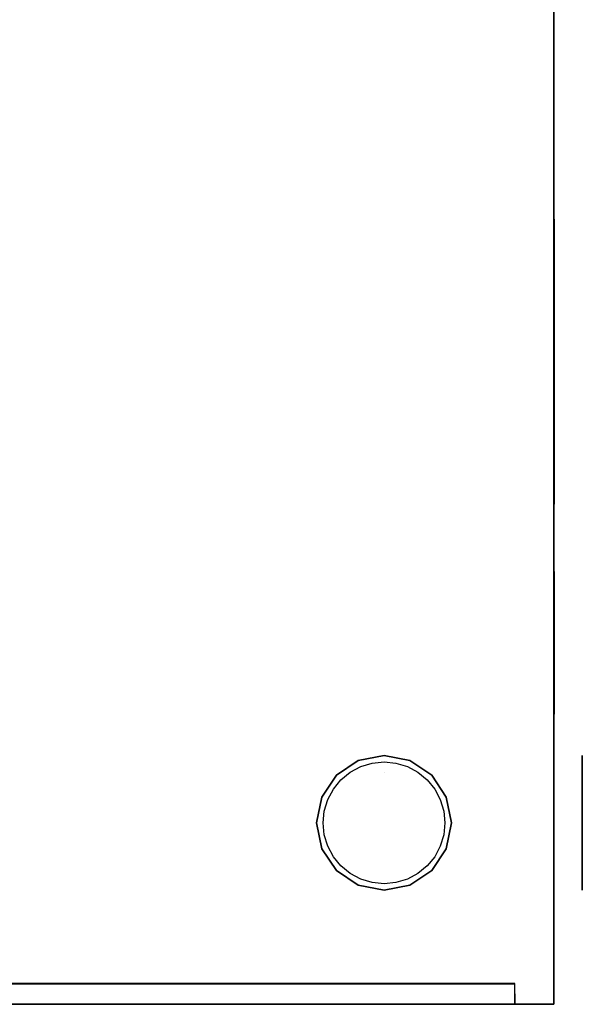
# Model space of a CAD drawing. Header units: millimetres. Extents: x -263 to 278, y -265 to 375.
# Tile 2 of 3: x 61 to 278, y -265 to 115. Entities that reach past the tile are written whole.
import ezdxf

# ---------------------------------------------------------------- set-up
doc = ezdxf.new("R2010")
doc.units = ezdxf.units.MM
doc.layers.add('KF_NOMOS_LS_II_SPEAKDETAIL', color=250, linetype='Continuous')
doc.layers.add('KF_NOMOS_LS_II_SPEAKER', color=253, linetype='Continuous')

# ---------------------------------------------------------------- blocks, each defined once
blk = doc.blocks.new('KF_NOMOS_XLS_3D')
at = {"layer": 'Defpoints'}
for p in [(0, 0), (0, 0, 464.1)]:
    blk.add_point(p, dxfattribs=at)
at = {"layer": 'Defpoints', "extrusion": (1, 0, -2.22045e-16)}
blk.add_point((76.5, 0, 405.5), dxfattribs=at)
at = {"layer": 'KF_NOMOS_LS_II_SPEAKDETAIL'}
for points, invisible_edges in [([(65.6, 139.22, 233.68), (65.6, 229.72, 226.56), (65.6, 233, 241.1), (65.6, 139.22, 241.1)], 13), ([(65.6, 139.22, 241.1), (65.6, 233, 241.1), (65.6, 229.72, 255.64), (65.6, 139.22, 248.52)], 13), ([(65.6, 139.22, 226.26), (65.6, 221.31, 214.18), (65.6, 229.72, 226.56), (65.6, 139.22, 233.68)], 13), ([(65.6, 139.22, 248.52), (65.6, 229.72, 255.64), (65.6, 221.31, 268.02), (65.6, 139.22, 255.94)], 13), ([(65.6, 139.22, 218.85), (65.6, 209.98, 204.37), (65.6, 221.31, 214.18), (65.6, 139.22, 226.26)], 13), ([(65.6, 139.22, 255.94), (65.6, 221.31, 268.02), (65.6, 209.98, 277.83), (65.6, 139.22, 263.35)], 13), ([(65.6, 139.22, 211.43), (65.6, 197.05, 196.73), (65.6, 209.98, 204.37), (65.6, 139.22, 218.85)], 13), ([(65.6, 139.22, 263.35), (65.6, 209.98, 277.83), (65.6, 197.05, 285.47), (65.6, 139.22, 270.77)], 13), ([(65.6, 139.22, 204.01), (65.6, 183.22, 190.89), (65.6, 197.05, 196.73), (65.6, 139.22, 211.43)], 13), ([(65.6, 139.22, 270.77), (65.6, 197.05, 285.47), (65.6, 183.22, 291.31), (65.6, 139.22, 278.19)], 13), ([(65.6, 139.22, 196.59), (65.6, 168.84, 186.56), (65.6, 183.22, 190.89), (65.6, 139.22, 204.01)], 13), ([(65.6, 139.22, 278.19), (65.6, 183.22, 291.31), (65.6, 168.84, 295.64), (65.6, 139.22, 285.61)], 13), ([(65.6, 139.22, 189.17), (65.6, 154.13, 183.55), (65.6, 168.84, 186.56), (65.6, 139.22, 196.59)], 13), ([(65.6, 139.22, 285.61), (65.6, 168.84, 295.64), (65.6, 154.13, 298.65), (65.6, 139.22, 293.03)], 13), ([(65.6, 139.22, 181.76), (65.6, 154.13, 183.55), (65.6, 139.22, 189.17)], 14), ([(65.6, 139.22, 293.03), (65.6, 154.13, 298.65), (65.6, 139.22, 300.44)], 13), ([(65.6, 139.22, 300.44), (65.6, 130.87, 298.69), (65.6, 139.22, 293.03)], 14), ([(65.6, 139.22, 293.03), (65.6, 130.87, 298.69), (65.6, 124.83, 292.67), (65.6, 139.22, 285.61)], 13), ([(65.6, 139.22, 285.61), (65.6, 124.83, 292.67), (65.6, 123, 284.33), (65.6, 139.22, 278.19)], 13), ([(65.6, 139.22, 278.19), (65.6, 123, 284.33), (65.6, 123, 275.69), (65.6, 139.22, 270.77)], 13), ([(65.6, 139.22, 270.77), (65.6, 123, 275.69), (65.6, 123, 267.04), (65.6, 139.22, 263.35)], 13), ([(65.6, 139.22, 263.35), (65.6, 123, 267.04), (65.6, 123, 258.39), (65.6, 139.22, 255.94)], 13), ([(65.6, 139.22, 255.94), (65.6, 123, 258.39), (65.6, 123, 249.75), (65.6, 139.22, 248.52)], 13), ([(65.6, 139.22, 248.52), (65.6, 123, 249.75), (65.6, 123, 241.1), (65.6, 139.22, 241.1)], 13), ([(65.6, 139.22, 241.1), (65.6, 123, 241.1), (65.6, 123, 232.45), (65.6, 139.22, 233.68)], 13), ([(65.6, 139.22, 233.68), (65.6, 123, 232.45), (65.6, 123, 223.81), (65.6, 139.22, 226.26)], 13), ([(65.6, 139.22, 226.26), (65.6, 123, 223.81), (65.6, 123, 215.16), (65.6, 139.22, 218.85)], 13), ([(65.6, 139.22, 218.85), (65.6, 123, 215.16), (65.6, 123, 206.51), (65.6, 139.22, 211.43)], 13), ([(65.6, 139.22, 211.43), (65.6, 123, 206.51), (65.6, 123, 197.87), (65.6, 139.22, 204.01)], 13), ([(65.6, 139.22, 204.01), (65.6, 123, 197.87), (65.6, 124.83, 189.53), (65.6, 139.22, 196.59)], 13), ([(65.6, 139.22, 196.59), (65.6, 124.83, 189.53), (65.6, 130.87, 183.51), (65.6, 139.22, 189.17)], 13), ([(65.6, 139.22, 189.17), (65.6, 130.87, 183.51), (65.6, 139.22, 181.76)], 13), ([(65.6, 96.68, 285.88), (65.6, 75.77, 275.69), (65.6, 75.77, 268.78), (65.6, 97, 276.94)], 7), ([(65.6, 97, 276.94), (65.6, 75.77, 268.78), (65.6, 75.77, 261.86), (65.6, 97, 267.98)], 7), ([(65.6, 97, 267.98), (65.6, 75.77, 261.86), (65.6, 75.77, 254.94), (65.6, 97, 259.02)], 7), ([(65.6, 97, 259.02), (65.6, 75.77, 254.94), (65.6, 75.77, 248.02), (65.6, 97, 250.06)], 7), ([(65.6, 97, 250.06), (65.6, 75.77, 248.02), (65.6, 75.77, 241.1), (65.6, 97, 241.1)], 7), ([(65.6, 97, 241.1), (65.6, 75.77, 241.1), (65.6, 75.77, 234.18), (65.6, 97, 232.14)], 7), ([(65.6, 97, 232.14), (65.6, 75.77, 234.18), (65.6, 75.77, 227.26), (65.6, 97, 223.18)], 7), ([(65.6, 97, 223.18), (65.6, 75.77, 227.26), (65.6, 75.77, 220.34), (65.6, 97, 214.22)], 7), ([(65.6, 97, 214.22), (65.6, 75.77, 220.34), (65.6, 75.77, 213.42), (65.6, 97, 205.26)], 7), ([(65.6, 97, 205.26), (65.6, 75.77, 213.42), (65.6, 75.77, 206.51), (65.6, 96.68, 196.32)], 7), ([(65.6, 92.41, 293.61), (65.6, 75.77, 282.61), (65.6, 75.77, 275.69), (65.6, 96.68, 285.88)], 7), ([(65.6, 96.68, 196.32), (65.6, 75.77, 206.51), (65.6, 75.77, 199.59), (65.6, 92.41, 188.59)], 7), ([(65.6, 84.53, 297.59), (65.6, 75.77, 289.53), (65.6, 75.77, 282.61), (65.6, 92.41, 293.61)], 7), ([(65.6, 92.41, 188.59), (65.6, 75.77, 199.59), (65.6, 75.77, 192.67), (65.6, 84.53, 184.61)], 7), ([(65.6, 75.77, 296.45), (65.6, 75.77, 289.53), (65.6, 84.53, 297.59)], 7), ([(65.6, 84.53, 184.61), (65.6, 75.77, 192.67), (65.6, 75.77, 185.75)], 7), ([(65.6, 75.77, 185.75), (65.6, 75.77, 192.67), (65.6, 68.31, 189.91)], 7), ([(65.6, 68.31, 189.91), (65.6, 75.77, 192.67), (65.6, 75.77, 199.59), (65.6, 61.58, 195.2)], 7), ([(65.6, 61.58, 195.2), (65.6, 75.77, 199.59), (65.6, 75.77, 206.51), (65.6, 55.73, 201.43)], 7), ([(65.6, 55.73, 201.43), (65.6, 75.77, 206.51), (65.6, 75.77, 213.42), (65.6, 50.85, 208.45)], 7), ([(65.6, 50.85, 208.45), (65.6, 75.77, 213.42), (65.6, 75.77, 220.34), (65.6, 47.01, 216.09)], 7), ([(65.6, 47.01, 216.09), (65.6, 75.77, 220.34), (65.6, 75.77, 227.26), (65.6, 44.23, 224.18)], 7), ([(65.6, 44.23, 224.18), (65.6, 75.77, 227.26), (65.6, 75.77, 234.18), (65.6, 42.56, 232.57)], 7), ([(65.6, 42.56, 232.57), (65.6, 75.77, 234.18), (65.6, 75.77, 241.1), (65.6, 42, 241.1)], 7), ([(65.6, 42, 241.1), (65.6, 75.77, 241.1), (65.6, 75.77, 248.02), (65.6, 42.56, 249.63)], 7), ([(65.6, 42.56, 249.63), (65.6, 75.77, 248.02), (65.6, 75.77, 254.94), (65.6, 44.23, 258.02)], 7), ([(65.6, 44.23, 258.02), (65.6, 75.77, 254.94), (65.6, 75.77, 261.86), (65.6, 47.01, 266.11)], 7), ([(65.6, 47.01, 266.11), (65.6, 75.77, 261.86), (65.6, 75.77, 268.78), (65.6, 50.85, 273.75)], 7), ([(65.6, 50.85, 273.75), (65.6, 75.77, 268.78), (65.6, 75.77, 275.69), (65.6, 55.73, 280.77)], 7), ([(65.6, 55.73, 280.77), (65.6, 75.77, 275.69), (65.6, 75.77, 282.61), (65.6, 61.58, 287)], 7), ([(65.6, 61.58, 287), (65.6, 75.77, 282.61), (65.6, 75.77, 289.53), (65.6, 68.31, 292.29)], 7), ([(65.6, 68.31, 292.29), (65.6, 75.77, 289.53), (65.6, 75.77, 296.45)], 7), ([(-9.95, 24.02), (-9.95, 24.02, 11), (-18.38, 18.38, 11), (-18.38, 18.38)], 5), ([(0, 19.5), (-9.95, 24.02), (-18.38, 18.38), (0, 13)], 15), ([(0, 26), (0, 26, 11), (-9.95, 24.02, 11), (-9.95, 24.02)], 5), ([(0, 26), (-9.95, 24.02), (0, 19.5)], 14), ([(0, 17.62, 471.1), (-8.99, 21.71, 471.1), (-4.58, 23.05, 471.1), (0, 20.56, 471.1)], 13), ([(0, 20.56, 471.1), (0, 20.56, 471.1), (-4.58, 23.05, 471.1), (0, 23.5, 471.1)], 11), ([(9.95, 24.02), (9.95, 24.02, 11), (0, 26, 11), (0, 26)], 5), ([(0, 19.5), (0, 19.5), (9.95, 24.02), (0, 26)], 14), ([(0, 13), (18.38, 18.38), (9.95, 24.02), (0, 19.5)], 15), ([(0, 23.5, 471.1), (4.58, 23.05, 471.1), (0, 20.56, 471.1)], 14), ([(0, 20.56, 471.1), (4.58, 23.05, 471.1), (8.99, 21.71, 471.1), (0, 17.62, 471.1)], 13), ([(18.38, 18.38), (18.38, 18.38, 11), (9.95, 24.02, 11), (9.95, 24.02)], 5), ([(76.5, 26, 405.5), (65.5, 26, 405.5), (65.5, 24.02, 395.55), (76.5, 24.02, 395.55)], 5), ([(76.5, 24.02, 415.45), (65.5, 24.02, 415.45), (65.5, 26, 405.5), (76.5, 26, 405.5)], 5), ([(76.5, 26, 76.5), (65.5, 26, 76.5), (65.5, 24.02, 66.55), (76.5, 24.02, 66.55)], 5), ([(76.5, 24.02, 86.45), (65.5, 24.02, 86.45), (65.5, 26, 76.5), (76.5, 26, 76.5)], 5), ([(76.5, 24.02, 395.55), (65.5, 24.02, 395.55), (65.5, 18.38, 387.12), (76.5, 18.38, 387.12)], 5), ([(76.5, 18.38, 423.88), (65.5, 18.38, 423.88), (65.5, 24.02, 415.45), (76.5, 24.02, 415.45)], 5), ([(76.5, 24.02, 66.55), (65.5, 24.02, 66.55), (65.5, 18.38, 58.12), (76.5, 18.38, 58.12)], 5), ([(76.5, 18.38, 94.88), (65.5, 18.38, 94.88), (65.5, 24.02, 86.45), (76.5, 24.02, 86.45)], 5), ([(76.5, 0, 412), (76.5, 24.02, 415.45), (76.5, 26, 405.5), (76.5, 0, 405.5)], 15), ([(76.5, 0, 405.5), (76.5, 26, 405.5), (76.5, 24.02, 395.55), (76.5, 0, 399)], 15), ([(76.5, 0, 83), (76.5, 24.02, 86.45), (76.5, 26, 76.5), (76.5, 0, 76.5)], 15), ([(76.5, 0, 76.5), (76.5, 26, 76.5), (76.5, 24.02, 66.55), (76.5, 0, 70)], 15), ([(76.5, 0, 418.5), (76.5, 18.38, 423.88), (76.5, 24.02, 415.45), (76.5, 0, 412)], 15), ([(76.5, 0, 399), (76.5, 24.02, 395.55), (76.5, 18.38, 387.12), (76.5, 0, 392.5)], 15), ([(76.5, 0, 89.5), (76.5, 18.38, 94.88), (76.5, 24.02, 86.45), (76.5, 0, 83)], 15), ([(76.5, 0, 70), (76.5, 24.02, 66.55), (76.5, 18.38, 58.12), (76.5, 0, 63.5)], 15), ([(0, 11.75, 471.1), (-16.62, 16.62, 471.1), (-13.06, 19.54, 471.1), (0, 14.69, 471.1)], 13), ([(0, 14.69, 471.1), (-13.06, 19.54, 471.1), (-8.99, 21.71, 471.1), (0, 17.62, 471.1)], 13), ([(0, 17.62, 471.1), (8.99, 21.71, 471.1), (13.06, 19.54, 471.1), (0, 14.69, 471.1)], 13), ([(0, 14.69, 471.1), (13.06, 19.54, 471.1), (16.62, 16.62, 471.1), (0, 11.75, 471.1)], 13), ([(-18.38, 18.38), (-18.38, 18.38, 11), (-24.02, 9.95, 11), (-24.02, 9.95)], 5), ([(0, 13), (-18.38, 18.38), (-24.02, 9.95), (0, 6.5)], 15), ([(0, 8.81, 471.1), (-19.54, 13.06, 471.1), (-16.62, 16.62, 471.1), (0, 11.75, 471.1)], 13), ([(0, 6.5), (24.02, 9.95), (18.38, 18.38), (0, 13)], 15), ([(0, 11.75, 471.1), (16.62, 16.62, 471.1), (19.54, 13.06, 471.1), (0, 8.81, 471.1)], 13), ([(24.02, 9.95), (24.02, 9.95, 11), (18.38, 18.38, 11), (18.38, 18.38)], 5), ([(76.5, 18.38, 387.12), (65.5, 18.38, 387.12), (65.5, 9.95, 381.48), (76.5, 9.95, 381.48)], 5), ([(76.5, 9.95, 429.52), (65.5, 9.95, 429.52), (65.5, 18.38, 423.88), (76.5, 18.38, 423.88)], 5), ([(76.5, 18.38, 58.12), (65.5, 18.38, 58.12), (65.5, 9.95, 52.48), (76.5, 9.95, 52.48)], 5), ([(76.5, 9.95, 100.52), (65.5, 9.95, 100.52), (65.5, 18.38, 94.88), (76.5, 18.38, 94.88)], 5), ([(76.5, 0, 425), (76.5, 9.95, 429.52), (76.5, 18.38, 423.88), (76.5, 0, 418.5)], 15), ([(76.5, 0, 392.5), (76.5, 18.38, 387.12), (76.5, 9.95, 381.48), (76.5, 0, 386)], 15), ([(76.5, 0, 96), (76.5, 9.95, 100.52), (76.5, 18.38, 94.88), (76.5, 0, 89.5)], 15), ([(76.5, 0, 63.5), (76.5, 18.38, 58.12), (76.5, 9.95, 52.48), (76.5, 0, 57)], 15), ([(0, 5.87, 471.1), (-21.71, 8.99, 471.1), (-19.54, 13.06, 471.1), (0, 8.81, 471.1)], 13), ([(0, 8.81, 471.1), (19.54, 13.06, 471.1), (21.71, 8.99, 471.1), (0, 5.87, 471.1)], 13), ([(-24.02, 9.95), (-24.02, 9.95, 11), (-26, 0, 11), (-26, 0)], 5), ([(0, 6.5), (-24.02, 9.95), (-26, 0), (0, 0)], 15), ([(0, 2.94, 471.1), (-23.05, 4.58, 471.1), (-21.71, 8.99, 471.1), (0, 5.87, 471.1)], 13), ([(0, 0), (26, 0), (24.02, 9.95), (0, 6.5)], 15), ([(0, 5.87, 471.1), (21.71, 8.99, 471.1), (23.05, 4.58, 471.1), (0, 2.94, 471.1)], 13), ([(26, 0), (26, 0, 11), (24.02, 9.95, 11), (24.02, 9.95)], 5), ([(76.5, 9.95, 381.48), (65.5, 9.95, 381.48), (65.5, 0, 379.5), (76.5, 0, 379.5)], 5), ([(76.5, 0, 431.5), (65.5, 0, 431.5), (65.5, 9.95, 429.52), (76.5, 9.95, 429.52)], 5), ([(76.5, 9.95, 52.48), (65.5, 9.95, 52.48), (65.5, 0, 50.5), (76.5, 0, 50.5)], 5), ([(76.5, 0, 102.5), (65.5, 0, 102.5), (65.5, 9.95, 100.52), (76.5, 9.95, 100.52)], 5), ([(76.5, 0, 431.5), (76.5, 9.95, 429.52), (76.5, 0, 425)], 10), ([(76.5, 0, 386), (76.5, 9.95, 381.48), (76.5, 0, 379.5)], 15), ([(76.5, 0, 102.5), (76.5, 9.95, 100.52), (76.5, 0, 96)], 15), ([(76.5, 0, 57), (76.5, 9.95, 52.48), (76.5, 0, 50.5)], 15), ([(0, 0, 471.1), (-23.5, 0, 471.1), (-23.05, 4.58, 471.1), (0, 2.94, 471.1)], 13), ([(0, 2.94, 471.1), (23.05, 4.58, 471.1), (23.5, 0, 471.1), (0, 0, 471.1)], 13), ([(-26, 0), (-26, 0, 11), (-24.02, -9.95, 11), (-24.02, -9.95)], 5), ([(0, 0), (-26, 0), (-24.02, -9.95), (0, -6.5)], 15), ([(0, -6.5), (24.02, -9.95), (26, 0), (0, 0)], 15), ([(24.02, -9.95), (24.02, -9.95, 11), (26, 0, 11), (26, 0)], 5), ([(76.5, 0, 379.5), (65.5, 0, 379.5), (65.5, -9.95, 381.48), (76.5, -9.95, 381.48)], 5), ([(76.5, -9.95, 429.52), (65.5, -9.95, 429.52), (65.5, 0, 431.5), (76.5, 0, 431.5)], 5), ([(76.5, 0, 50.5), (65.5, 0, 50.5), (65.5, -9.95, 52.48), (76.5, -9.95, 52.48)], 5), ([(76.5, -9.95, 100.52), (65.5, -9.95, 100.52), (65.5, 0, 102.5), (76.5, 0, 102.5)], 5), ([(76.5, 0, 425), (76.5, 0, 425), (76.5, -9.95, 429.52), (76.5, 0, 431.5)], 10), ([(76.5, 0, 418.5), (76.5, -18.38, 423.88), (76.5, -9.95, 429.52), (76.5, 0, 425)], 15), ([(76.5, 0, 412), (76.5, -24.02, 415.45), (76.5, -18.38, 423.88), (76.5, 0, 418.5)], 15), ([(76.5, 0, 405.5), (76.5, -26, 405.5), (76.5, -24.02, 415.45), (76.5, 0, 412)], 15), ([(76.5, 0, 399), (76.5, -24.02, 395.55), (76.5, -26, 405.5), (76.5, 0, 405.5)], 15), ([(76.5, 0, 392.5), (76.5, -18.38, 387.12), (76.5, -24.02, 395.55), (76.5, 0, 399)], 15), ([(76.5, 0, 386), (76.5, -9.95, 381.48), (76.5, -18.38, 387.12), (76.5, 0, 392.5)], 15), ([(76.5, 0, 379.5), (76.5, 0, 379.5), (76.5, -9.95, 381.48), (76.5, 0, 386)], 15), ([(76.5, 0, 96), (76.5, 0, 96), (76.5, -9.95, 100.52), (76.5, 0, 102.5)], 15), ([(76.5, 0, 89.5), (76.5, -18.38, 94.88), (76.5, -9.95, 100.52), (76.5, 0, 96)], 15), ([(76.5, 0, 83), (76.5, -24.02, 86.45), (76.5, -18.38, 94.88), (76.5, 0, 89.5)], 15), ([(76.5, 0, 76.5), (76.5, -26, 76.5), (76.5, -24.02, 86.45), (76.5, 0, 83)], 15), ([(76.5, 0, 70), (76.5, -24.02, 66.55), (76.5, -26, 76.5), (76.5, 0, 76.5)], 15), ([(76.5, 0, 63.5), (76.5, -18.38, 58.12), (76.5, -24.02, 66.55), (76.5, 0, 70)], 15), ([(76.5, 0, 57), (76.5, -9.95, 52.48), (76.5, -18.38, 58.12), (76.5, 0, 63.5)], 15), ([(76.5, 0, 50.5), (76.5, 0, 50.5), (76.5, -9.95, 52.48), (76.5, 0, 57)], 15), ([(0, -2.94, 471.1), (-23.05, -4.58, 471.1), (-23.5, 0, 471.1), (0, 0, 471.1)], 13), ([(0, -5.88, 471.1), (-21.71, -8.99, 471.1), (-23.05, -4.58, 471.1), (0, -2.94, 471.1)], 13), ([(0, 0, 471.1), (23.5, 0, 471.1), (23.05, -4.58, 471.1), (0, -2.94, 471.1)], 13), ([(0, -2.94, 471.1), (23.05, -4.58, 471.1), (21.71, -8.99, 471.1), (0, -5.88, 471.1)], 13), ([(0, -6.5), (-24.02, -9.95), (-18.38, -18.38), (0, -13)], 15), ([(0, -8.81, 471.1), (-19.54, -13.06, 471.1), (-21.71, -8.99, 471.1), (0, -5.88, 471.1)], 13), ([(0, -5.88, 471.1), (21.71, -8.99, 471.1), (19.54, -13.06, 471.1), (0, -8.81, 471.1)], 13), ([(0, -13), (18.38, -18.38), (24.02, -9.95), (0, -6.5)], 15), ([(-24.02, -9.95), (-24.02, -9.95, 11), (-18.38, -18.38, 11), (-18.38, -18.38)], 5), ([(0, -11.75, 471.1), (-16.62, -16.62, 471.1), (-19.54, -13.06, 471.1), (0, -8.81, 471.1)], 13), ([(0, -8.81, 471.1), (19.54, -13.06, 471.1), (16.62, -16.62, 471.1), (0, -11.75, 471.1)], 13), ([(18.38, -18.38), (18.38, -18.38, 11), (24.02, -9.95, 11), (24.02, -9.95)], 5), ([(76.5, -9.95, 381.48), (65.5, -9.95, 381.48), (65.5, -18.38, 387.12), (76.5, -18.38, 387.12)], 5), ([(76.5, -18.38, 423.88), (65.5, -18.38, 423.88), (65.5, -9.95, 429.52), (76.5, -9.95, 429.52)], 5), ([(76.5, -9.95, 52.48), (65.5, -9.95, 52.48), (65.5, -18.38, 58.12), (76.5, -18.38, 58.12)], 5), ([(76.5, -18.38, 94.88), (65.5, -18.38, 94.88), (65.5, -9.95, 100.52), (76.5, -9.95, 100.52)], 5), ([(0, -13), (-18.38, -18.38), (-9.95, -24.02), (0, -19.5)], 15), ([(0, -14.69, 471.1), (-13.06, -19.54, 471.1), (-16.62, -16.62, 471.1), (0, -11.75, 471.1)], 13), ([(0, -17.63, 471.1), (-8.99, -21.71, 471.1), (-13.06, -19.54, 471.1), (0, -14.69, 471.1)], 13), ([(0, -11.75, 471.1), (16.62, -16.62, 471.1), (13.06, -19.54, 471.1), (0, -14.69, 471.1)], 13), ([(0, -19.5), (9.95, -24.02), (18.38, -18.38), (0, -13)], 15), ([(0, -14.69, 471.1), (13.06, -19.54, 471.1), (8.99, -21.71, 471.1), (0, -17.63, 471.1)], 13), ([(-18.38, -18.38), (-18.38, -18.38, 11), (-9.95, -24.02, 11), (-9.95, -24.02)], 5), ([(0, -20.56, 471.1), (-4.58, -23.05, 471.1), (-8.99, -21.71, 471.1), (0, -17.63, 471.1)], 13), ([(0, -17.63, 471.1), (8.99, -21.71, 471.1), (4.58, -23.05, 471.1), (0, -20.56, 471.1)], 13), ([(9.95, -24.02), (9.95, -24.02, 11), (18.38, -18.38, 11), (18.38, -18.38)], 5), ([(76.5, -18.38, 387.12), (65.5, -18.38, 387.12), (65.5, -24.02, 395.55), (76.5, -24.02, 395.55)], 5), ([(76.5, -24.02, 415.45), (65.5, -24.02, 415.45), (65.5, -18.38, 423.88), (76.5, -18.38, 423.88)], 5), ([(76.5, -18.38, 58.12), (65.5, -18.38, 58.12), (65.5, -24.02, 66.55), (76.5, -24.02, 66.55)], 5), ([(76.5, -24.02, 86.45), (65.5, -24.02, 86.45), (65.5, -18.38, 94.88), (76.5, -18.38, 94.88)], 5), ([(0, -19.5), (-9.95, -24.02), (0, -26)], 15), ([(0, -23.5, 471.1), (0, -23.5, 471.1), (-4.58, -23.05, 471.1), (0, -20.56, 471.1)], 12), ([(0, -26), (0, -26), (9.95, -24.02), (0, -19.5)], 15), ([(0, -20.56, 471.1), (4.58, -23.05, 471.1), (0, -23.5, 471.1)], 9), ([(-9.95, -24.02), (-9.95, -24.02, 11), (0, -26, 11), (0, -26)], 5), ([(0, -26), (0, -26, 11), (9.95, -24.02, 11), (9.95, -24.02)], 5), ([(76.5, -24.02, 395.55), (65.5, -24.02, 395.55), (65.5, -26, 405.5), (76.5, -26, 405.5)], 5), ([(76.5, -26, 405.5), (65.5, -26, 405.5), (65.5, -24.02, 415.45), (76.5, -24.02, 415.45)], 5), ([(76.5, -24.02, 66.55), (65.5, -24.02, 66.55), (65.5, -26, 76.5), (76.5, -26, 76.5)], 5), ([(76.5, -26, 76.5), (65.5, -26, 76.5), (65.5, -24.02, 86.45), (76.5, -24.02, 86.45)], 5), ([(-449.5, -62.1, 456), (50.5, -62.1, 456), (50.5, -62.1, 241), (-449.5, -62.1, 241)], 4), ([(-449.5, -62.1, 241), (50.5, -62.1, 241), (50.5, -62.1, 26), (-449.5, -62.1, 26)], 1)]:
    blk.add_3dface(points, dxfattribs=dict(at, invisible_edges=invisible_edges))
at = {"layer": 'KF_NOMOS_LS_II_SPEAKER'}
for points, invisible_edges in [([(-464.5, 250, 471), (65.5, 250, 471), (65.5, 570, 471), (-464.5, 570, 471)], 1), ([(65.5, 250, 11), (-464.5, 250, 11), (-464.5, 570, 11), (65.5, 570, 11)], 5), ([(65.5, 570, 471), (65.5, 570, 11), (65.5, 250, 11), (65.5, 250, 471)], 15), ([(-464.5, -70, 471), (65.5, -70, 471), (65.5, 250, 471), (-464.5, 250, 471)], 4), ([(65.5, -70, 11), (-464.5, -70, 11), (-464.5, 250, 11), (65.5, 250, 11)], 12), ([(65.5, 250, 471), (65.5, 250, 11), (65.5, -70, 11), (65.5, -70, 471)], 9), ([(50.5, -62, 456), (-449.5, -62, 456), (-449.5, -66, 456), (50.5, -66, 456)], 6), ([(-449.5, -66, 26), (50.5, -66, 26), (50.5, -62, 26), (-449.5, -62, 26)], 1), ([(-199.5, -62, 456), (-199.5, -62, 26), (50.5, -62, 26), (50.5, -62, 456)], 15), ([(50.5, -66, 26), (50.5, -66, 456), (50.5, -62, 456), (50.5, -62, 26)], 11), ([(50.5, -62, 456), (50.5, -62, 26), (50.5, -66, 26), (50.5, -66, 456)], 15), ([(50.5, -66, 456), (-449.5, -66, 456), (-449.5, -70, 456), (50.5, -70, 456)], 1), ([(-449.5, -66, 26), (50.5, -66, 26), (50.5, -70, 26), (-449.5, -70, 26)], 9), ([(-449.5, -70, 26), (50.5, -70, 26), (50.5, -66, 26), (-449.5, -66, 26)], 14), ([(50.5, -70, 26), (50.5, -70, 456), (50.5, -66, 456), (50.5, -66, 26)], 15), ([(50.5, -66, 456), (50.5, -66, 26), (50.5, -70, 26), (50.5, -70, 456)], 11), ([(-464.5, -70, 471), (65.5, -70, 471), (58, -70, 463.5), (-457, -70, 463.5)], 15), ([(65.5, -70, 11), (-464.5, -70, 11), (-457, -70, 18.5), (58, -70, 18.5)], 15), ([(-457, -70, 463.5), (58, -70, 463.5), (50.5, -70, 456), (-449.5, -70, 456)], 11), ([(58, -70, 18.5), (-457, -70, 18.5), (-449.5, -70, 26), (50.5, -70, 26)], 15), ([(58, -70, 463.5), (58, -70, 18.5), (50.5, -70, 26), (50.5, -70, 456)], 15), ([(65.5, -70, 471), (65.5, -70, 11), (58, -70, 18.5), (58, -70, 463.5)], 15)]:
    blk.add_3dface(points, dxfattribs=dict(at, invisible_edges=invisible_edges))

msp = doc.modelspace()

# ---------------------------------------------------------------- block references
at = {"layer": 'KF_NOMOS_LS_II_SPEAKER'}
msp.add_blockref('KF_NOMOS_XLS_3D', (201.875, -195, -241), dxfattribs=at)

doc.saveas('drawing.dxf')
